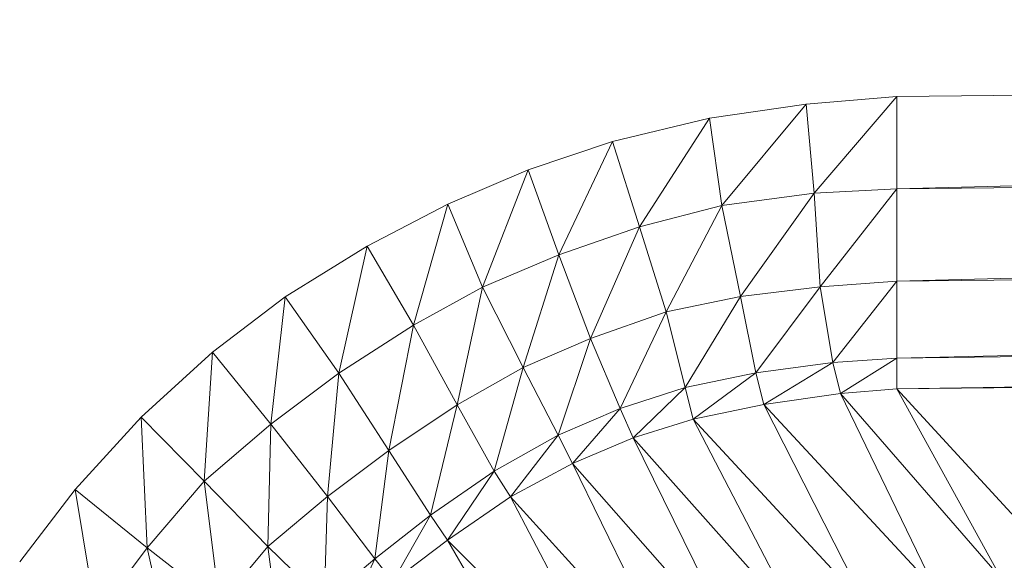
# Model space of a CAD drawing. Header units: metres. Extents: x 391.1 to 427.5, y 12.7 to 28.4.
# Tile 151 of 245: x 408.2089 to 408.252, y 24.072 to 24.0957. Entities that reach past the tile are written whole.
import ezdxf

# ---------------------------------------------------------------- set-up
doc = ezdxf.new("R2010")
doc.units = ezdxf.units.M
doc.layers.add('02_MOBILIARIO', color=7, linetype='Continuous', lineweight=18)

# ---------------------------------------------------------------- blocks, each defined once
blk = doc.blocks.new('Family - Plats de dutxa PS-1-153501-01_ELEC _PS1')
at = {"layer": '02_MOBILIARIO', "color": 253, "true_color": 0xaaaaaa}
for p, q in [((0.409997, 0.745), (0.115559, 0.741629)), ((0.115559, 0.737585), (0.409997, 0.745)), ((0.115559, 0.741629), (0.409997, 0.745)), ((0.409997, 0.745), (0.115559, 0.737585)), ((0.111586, 0.741294), (0.115559, 0.741629)), ((0.111586, 0.741294), (0.115559, 0.741629)), ((0.111928, 0.737398), (0.115559, 0.741629)), ((0.115559, 0.741629), (0.111928, 0.737398)), ((0.115559, 0.741629), (0.115559, 0.737585)), ((0.115559, 0.737585), (0.115559, 0.741629)), ((0.107344, 0.740679), (0.111586, 0.741294)), ((0.107344, 0.740679), (0.111586, 0.741294)), ((0.107891, 0.736852), (0.111586, 0.741294)), ((0.111586, 0.741294), (0.107891, 0.736852)), ((0.111928, 0.737398), (0.111586, 0.741294)), ((0.111586, 0.741294), (0.111928, 0.737398)), ((0.115559, 0.737585), (0.409997, 0.740955)), ((0.409997, 0.740955), (0.115559, 0.73354)), ((0.115559, 0.73354), (0.409997, 0.740955)), ((0.409997, 0.740955), (0.115559, 0.737585)), ((0.103103, 0.739654), (0.107344, 0.740679)), ((0.103103, 0.739654), (0.107344, 0.740679)), ((0.104282, 0.735919), (0.107344, 0.740679)), ((0.107344, 0.740679), (0.104282, 0.735919)), ((0.107891, 0.736852), (0.107344, 0.740679)), ((0.107344, 0.740679), (0.107891, 0.736852)), ((0.099408, 0.738424), (0.103103, 0.739654)), ((0.099408, 0.738424), (0.103103, 0.739654)), ((0.100747, 0.734697), (0.103103, 0.739654)), ((0.103103, 0.739654), (0.100747, 0.734697)), ((0.103103, 0.739654), (0.104282, 0.735919)), ((0.104282, 0.735919), (0.103103, 0.739654)), ((0.095896, 0.736911), (0.099408, 0.738424)), ((0.095896, 0.736911), (0.099408, 0.738424)), ((0.097415, 0.733271), (0.099408, 0.738424)), ((0.099408, 0.738424), (0.097415, 0.733271)), ((0.100747, 0.734697), (0.099408, 0.738424)), ((0.099408, 0.738424), (0.100747, 0.734697)), ((0.111928, 0.737398), (0.107891, 0.736852)), ((0.107891, 0.736852), (0.111928, 0.737398)), ((0.108701, 0.732863), (0.111928, 0.737398)), ((0.111928, 0.737398), (0.108701, 0.732863)), ((0.115559, 0.737585), (0.111928, 0.737398)), ((0.111928, 0.737398), (0.115559, 0.737585)), ((0.112201, 0.733298), (0.111928, 0.737398)), ((0.111928, 0.737398), (0.112201, 0.733298)), ((0.112201, 0.733298), (0.115559, 0.737585)), ((0.115559, 0.737585), (0.112201, 0.733298)), ((0.115559, 0.737585), (0.115559, 0.73354)), ((0.115559, 0.73354), (0.115559, 0.737585)), ((0.092362, 0.735075), (0.095896, 0.736911)), ((0.092362, 0.735075), (0.095896, 0.736911)), ((0.094387, 0.731618), (0.095896, 0.736911)), ((0.095896, 0.736911), (0.094387, 0.731618)), ((0.095896, 0.736911), (0.097415, 0.733271)), ((0.097415, 0.733271), (0.095896, 0.736911)), ((0.115559, 0.730169), (0.409997, 0.73691)), ((0.115559, 0.73354), (0.409997, 0.73691)), ((0.409997, 0.73691), (0.115559, 0.730169)), ((0.409997, 0.73691), (0.115559, 0.73354)), ((0.107891, 0.736852), (0.104282, 0.735919)), ((0.104282, 0.735919), (0.107891, 0.736852)), ((0.105446, 0.732191), (0.107891, 0.736852)), ((0.107891, 0.736852), (0.105446, 0.732191)), ((0.108701, 0.732863), (0.107891, 0.736852)), ((0.107891, 0.736852), (0.108701, 0.732863)), ((0.104282, 0.735919), (0.100747, 0.734697)), ((0.100747, 0.734697), (0.104282, 0.735919)), ((0.10214, 0.731029), (0.104282, 0.735919)), ((0.104282, 0.735919), (0.10214, 0.731029)), ((0.105446, 0.732191), (0.104282, 0.735919)), ((0.104282, 0.735919), (0.105446, 0.732191)), ((0.088762, 0.732856), (0.092362, 0.735075)), ((0.088762, 0.732856), (0.092362, 0.735075)), ((0.09112, 0.729511), (0.092362, 0.735075)), ((0.092362, 0.735075), (0.09112, 0.729511)), ((0.094387, 0.731618), (0.092362, 0.735075)), ((0.092362, 0.735075), (0.094387, 0.731618)), ((0.097415, 0.733271), (0.100747, 0.734697)), ((0.100747, 0.734697), (0.097415, 0.733271)), ((0.099184, 0.729759), (0.100747, 0.734697)), ((0.100747, 0.734697), (0.099184, 0.729759)), ((0.10214, 0.731029), (0.100747, 0.734697)), ((0.100747, 0.734697), (0.10214, 0.731029)), ((0.112201, 0.733298), (0.115559, 0.73354)), ((0.115559, 0.73354), (0.112201, 0.733298)), ((0.112746, 0.729977), (0.115559, 0.73354)), ((0.115559, 0.73354), (0.112746, 0.729977)), ((0.115559, 0.730169), (0.409997, 0.73354)), ((0.409997, 0.73354), (0.115559, 0.728821)), ((0.115559, 0.728821), (0.409997, 0.73354)), ((0.409997, 0.73354), (0.115559, 0.730169)), ((0.115559, 0.73354), (0.115559, 0.730169)), ((0.115559, 0.730169), (0.115559, 0.73354)), ((0.094387, 0.731618), (0.097415, 0.733271)), ((0.097415, 0.733271), (0.094387, 0.731618)), ((0.096294, 0.728115), (0.097415, 0.733271)), ((0.097415, 0.733271), (0.096294, 0.728115)), ((0.097415, 0.733271), (0.099184, 0.729759)), ((0.099184, 0.729759), (0.097415, 0.733271)), ((0.108701, 0.732863), (0.112201, 0.733298)), ((0.112201, 0.733298), (0.108701, 0.732863)), ((0.109381, 0.729525), (0.112201, 0.733298)), ((0.112201, 0.733298), (0.109381, 0.729525)), ((0.112746, 0.729977), (0.112201, 0.733298)), ((0.112201, 0.733298), (0.112746, 0.729977)), ((0.085589, 0.730427), (0.088762, 0.732856)), ((0.085589, 0.730427), (0.088762, 0.732856)), ((0.088143, 0.72728), (0.088762, 0.732856)), ((0.088762, 0.732856), (0.088143, 0.72728)), ((0.09112, 0.729511), (0.088762, 0.732856)), ((0.088762, 0.732856), (0.09112, 0.729511)), ((0.105446, 0.732191), (0.108701, 0.732863)), ((0.108701, 0.732863), (0.105446, 0.732191)), ((0.106288, 0.72888), (0.108701, 0.732863)), ((0.108701, 0.732863), (0.106288, 0.72888)), ((0.109381, 0.729525), (0.108701, 0.732863)), ((0.108701, 0.732863), (0.109381, 0.729525)), ((0.10214, 0.731029), (0.105446, 0.732191)), ((0.105446, 0.732191), (0.10214, 0.731029)), ((0.103432, 0.727963), (0.105446, 0.732191)), ((0.105446, 0.732191), (0.103432, 0.727963)), ((0.106288, 0.72888), (0.105446, 0.732191)), ((0.105446, 0.732191), (0.106288, 0.72888)), ((0.115559, 0.728821), (0.409997, 0.732191)), ((0.409997, 0.732191), (0.115559, 0.728821)), ((0.094387, 0.731618), (0.09112, 0.729511)), ((0.09112, 0.729511), (0.094387, 0.731618)), ((0.093312, 0.726124), (0.094387, 0.731618)), ((0.094387, 0.731618), (0.093312, 0.726124)), ((0.094387, 0.731618), (0.096294, 0.728115)), ((0.096294, 0.728115), (0.094387, 0.731618)), ((0.099184, 0.729759), (0.10214, 0.731029)), ((0.10214, 0.731029), (0.099184, 0.729759)), ((0.100727, 0.726798), (0.10214, 0.731029)), ((0.10214, 0.731029), (0.100727, 0.726798)), ((0.103432, 0.727963), (0.10214, 0.731029)), ((0.10214, 0.731029), (0.103432, 0.727963)), ((0.082461, 0.727586), (0.085589, 0.730427)), ((0.082461, 0.727586), (0.085589, 0.730427)), ((0.085222, 0.724776), (0.085589, 0.730427)), ((0.085589, 0.730427), (0.085222, 0.724776)), ((0.088143, 0.72728), (0.085589, 0.730427)), ((0.085589, 0.730427), (0.088143, 0.72728)), ((0.112746, 0.729977), (0.109381, 0.729525)), ((0.109381, 0.729525), (0.112746, 0.729977)), ((0.109721, 0.728133), (0.112746, 0.729977)), ((0.112746, 0.729977), (0.109721, 0.728133)), ((0.115559, 0.730169), (0.112746, 0.729977)), ((0.112746, 0.729977), (0.115559, 0.730169)), ((0.113086, 0.728618), (0.112746, 0.729977)), ((0.112746, 0.729977), (0.113086, 0.728618)), ((0.113086, 0.728618), (0.115559, 0.730169)), ((0.115559, 0.730169), (0.113086, 0.728618)), ((0.115559, 0.730169), (0.115559, 0.728821)), ((0.115559, 0.728821), (0.115559, 0.730169)), ((0.096294, 0.728115), (0.099184, 0.729759)), ((0.099184, 0.729759), (0.096294, 0.728115)), ((0.097919, 0.725215), (0.099184, 0.729759)), ((0.099184, 0.729759), (0.097919, 0.725215)), ((0.100727, 0.726798), (0.099184, 0.729759)), ((0.099184, 0.729759), (0.100727, 0.726798)), ((0.088143, 0.72728), (0.09112, 0.729511)), ((0.09112, 0.729511), (0.088143, 0.72728)), ((0.090615, 0.724101), (0.09112, 0.729511)), ((0.09112, 0.729511), (0.090615, 0.724101)), ((0.093312, 0.726124), (0.09112, 0.729511)), ((0.09112, 0.729511), (0.093312, 0.726124)), ((0.109381, 0.729525), (0.106288, 0.72888)), ((0.106288, 0.72888), (0.109381, 0.729525)), ((0.109381, 0.729525), (0.106628, 0.727487)), ((0.106628, 0.727487), (0.109381, 0.729525)), ((0.109721, 0.728133), (0.109381, 0.729525)), ((0.109381, 0.729525), (0.109721, 0.728133)), ((0.106288, 0.72888), (0.103432, 0.727963)), ((0.103432, 0.727963), (0.106288, 0.72888)), ((0.10401, 0.726672), (0.106288, 0.72888)), ((0.106288, 0.72888), (0.10401, 0.726672)), ((0.106628, 0.727487), (0.106288, 0.72888)), ((0.106288, 0.72888), (0.106628, 0.727487)), ((0.113086, 0.728618), (0.115559, 0.728821)), ((0.115559, 0.728821), (0.113086, 0.728618)), ((0.115559, 0.728821), (0.122975, 0.720731)), ((0.122975, 0.720731), (0.115559, 0.728821)), ((0.120128, 0.720494), (0.115559, 0.728821)), ((0.115559, 0.728821), (0.120128, 0.720494)), ((0.109721, 0.728133), (0.113086, 0.728618)), ((0.113086, 0.728618), (0.109721, 0.728133)), ((0.120128, 0.720494), (0.113086, 0.728618)), ((0.117235, 0.720043), (0.113086, 0.728618)), ((0.113086, 0.728618), (0.117235, 0.720043)), ((0.113086, 0.728618), (0.120128, 0.720494)), ((0.093312, 0.726124), (0.096294, 0.728115)), ((0.096294, 0.728115), (0.093312, 0.726124)), ((0.095127, 0.723292), (0.096294, 0.728115)), ((0.096294, 0.728115), (0.095127, 0.723292)), ((0.097919, 0.725215), (0.096294, 0.728115)), ((0.096294, 0.728115), (0.097919, 0.725215)), ((0.103432, 0.727963), (0.100727, 0.726798)), ((0.100727, 0.726798), (0.103432, 0.727963)), ((0.101344, 0.725544), (0.103432, 0.727963)), ((0.103432, 0.727963), (0.101344, 0.725544)), ((0.10401, 0.726672), (0.103432, 0.727963)), ((0.103432, 0.727963), (0.10401, 0.726672)), ((0.106628, 0.727487), (0.109721, 0.728133)), ((0.109721, 0.728133), (0.106628, 0.727487)), ((0.117235, 0.720043), (0.109721, 0.728133)), ((0.11423, 0.719293), (0.109721, 0.728133)), ((0.109721, 0.728133), (0.11423, 0.719293)), ((0.109721, 0.728133), (0.117235, 0.720043)), ((0.07957, 0.724408), (0.082461, 0.727586)), ((0.07957, 0.724408), (0.082461, 0.727586)), ((0.082461, 0.727586), (0.085222, 0.724776)), ((0.082461, 0.727586), (0.082717, 0.721855)), ((0.082717, 0.721855), (0.082461, 0.727586)), ((0.082461, 0.727586), (0.085222, 0.724776)), ((0.10401, 0.726672), (0.106628, 0.727487)), ((0.106628, 0.727487), (0.10401, 0.726672)), ((0.11423, 0.719293), (0.106628, 0.727487)), ((0.111338, 0.71843), (0.106628, 0.727487)), ((0.106628, 0.727487), (0.111338, 0.71843)), ((0.106628, 0.727487), (0.11423, 0.719293)), ((0.085222, 0.724776), (0.088143, 0.72728)), ((0.088143, 0.72728), (0.085222, 0.724776)), ((0.088009, 0.721908), (0.088143, 0.72728)), ((0.088143, 0.72728), (0.088009, 0.721908)), ((0.090615, 0.724101), (0.088143, 0.72728)), ((0.088143, 0.72728), (0.090615, 0.724101)), ((0.097919, 0.725215), (0.100727, 0.726798)), ((0.100727, 0.726798), (0.097919, 0.725215)), ((0.098635, 0.724094), (0.100727, 0.726798)), ((0.100727, 0.726798), (0.098635, 0.724094)), ((0.101344, 0.725544), (0.100727, 0.726798)), ((0.100727, 0.726798), (0.101344, 0.725544)), ((0.101344, 0.725544), (0.10401, 0.726672)), ((0.10401, 0.726672), (0.101344, 0.725544)), ((0.111338, 0.71843), (0.10401, 0.726672)), ((0.108633, 0.717266), (0.10401, 0.726672)), ((0.10401, 0.726672), (0.108633, 0.717266)), ((0.10401, 0.726672), (0.111338, 0.71843)), ((0.090615, 0.724101), (0.093312, 0.726124)), ((0.093312, 0.726124), (0.090615, 0.724101)), ((0.092689, 0.721378), (0.093312, 0.726124)), ((0.093312, 0.726124), (0.092689, 0.721378)), ((0.095127, 0.723292), (0.093312, 0.726124)), ((0.093312, 0.726124), (0.095127, 0.723292)), ((0.098635, 0.724094), (0.101344, 0.725544)), ((0.101344, 0.725544), (0.098635, 0.724094)), ((0.108633, 0.717266), (0.101344, 0.725544)), ((0.106078, 0.715878), (0.101344, 0.725544)), ((0.101344, 0.725544), (0.106078, 0.715878)), ((0.101344, 0.725544), (0.108633, 0.717266)), ((0.095127, 0.723292), (0.097919, 0.725215)), ((0.097919, 0.725215), (0.095127, 0.723292)), ((0.095882, 0.72219), (0.097919, 0.725215)), ((0.097919, 0.725215), (0.095882, 0.72219)), ((0.098635, 0.724094), (0.097919, 0.725215)), ((0.097919, 0.725215), (0.098635, 0.724094)), ((0.077141, 0.721235), (0.07957, 0.724408)), ((0.077141, 0.721235), (0.07957, 0.724408)), ((0.082717, 0.721855), (0.07957, 0.724408)), ((0.07957, 0.724408), (0.082717, 0.721855)), ((0.07957, 0.724408), (0.080487, 0.718877)), ((0.080487, 0.718877), (0.07957, 0.724408)), ((0.085222, 0.724776), (0.082717, 0.721855)), ((0.082717, 0.721855), (0.085222, 0.724776)), ((0.085222, 0.724776), (0.088009, 0.721908)), ((0.085222, 0.724776), (0.088009, 0.721908)), ((0.085222, 0.724776), (0.085896, 0.719382)), ((0.085896, 0.719382), (0.085222, 0.724776)), ((0.090615, 0.724101), (0.088009, 0.721908)), ((0.088009, 0.721908), (0.090615, 0.724101)), ((0.09048, 0.719517), (0.090615, 0.724101)), ((0.090615, 0.724101), (0.09048, 0.719517)), ((0.090615, 0.724101), (0.092689, 0.721378)), ((0.092689, 0.721378), (0.090615, 0.724101)), ((0.095882, 0.72219), (0.098635, 0.724094)), ((0.098635, 0.724094), (0.095882, 0.72219)), ((0.106078, 0.715878), (0.098635, 0.724094)), ((0.103712, 0.714376), (0.098635, 0.724094)), ((0.098635, 0.724094), (0.103712, 0.714376)), ((0.098635, 0.724094), (0.106078, 0.715878)), ((0.095127, 0.723292), (0.092689, 0.721378)), ((0.092689, 0.721378), (0.095127, 0.723292)), ((0.093482, 0.720373), (0.095127, 0.723292)), ((0.095127, 0.723292), (0.093482, 0.720373)), ((0.095127, 0.723292), (0.095882, 0.72219)), ((0.095882, 0.72219), (0.095127, 0.723292)), ((0.080487, 0.718877), (0.082717, 0.721855)), ((0.082717, 0.721855), (0.080487, 0.718877)), ((0.085896, 0.719382), (0.082717, 0.721855)), ((0.082717, 0.721855), (0.085896, 0.719382)), ((0.082717, 0.721855), (0.083873, 0.716686)), ((0.083873, 0.716686), (0.082717, 0.721855)), ((0.088009, 0.721908), (0.085896, 0.719382)), ((0.085896, 0.719382), (0.088009, 0.721908)), ((0.088009, 0.721908), (0.09048, 0.719517)), ((0.088009, 0.721908), (0.088619, 0.717308)), ((0.088619, 0.717308), (0.088009, 0.721908)), ((0.088009, 0.721908), (0.09048, 0.719517)), ((0.093482, 0.720373), (0.095882, 0.72219)), ((0.095882, 0.72219), (0.093482, 0.720373)), ((0.103712, 0.714376), (0.095882, 0.72219)), ((0.101401, 0.712641), (0.095882, 0.72219)), ((0.095882, 0.72219), (0.101401, 0.712641)), ((0.095882, 0.72219), (0.103712, 0.714376)), ((0.092689, 0.721378), (0.09048, 0.719517)), ((0.09048, 0.719517), (0.092689, 0.721378)), ((0.091424, 0.718573), (0.092689, 0.721378)), ((0.092689, 0.721378), (0.091424, 0.718573)), ((0.093482, 0.720373), (0.092689, 0.721378)), ((0.092689, 0.721378), (0.093482, 0.720373))]:
    blk.add_line(p, q, dxfattribs=at)
blk = doc.blocks.new('LONDR55-XX_ZZ-ARQ-CAA-M3D-Londres55_ifc-1-01_ELEC _PS1')
at = {"layer": '02_MOBILIARIO', "color": 253, "lineweight": 18, "true_color": 0xaaaaaa}
blk.add_blockref('Family - Plats de dutxa PS-1-153501-01_ELEC _PS1', (408.131716, 23.350737), dxfattribs=at)

msp = doc.modelspace()

# ---------------------------------------------------------------- block references
at = {"lineweight": 5}
msp.add_blockref('LONDR55-XX_ZZ-ARQ-CAA-M3D-Londres55_ifc-1-01_ELEC _PS1', (0, 0), dxfattribs=at)

doc.saveas('drawing.dxf')
